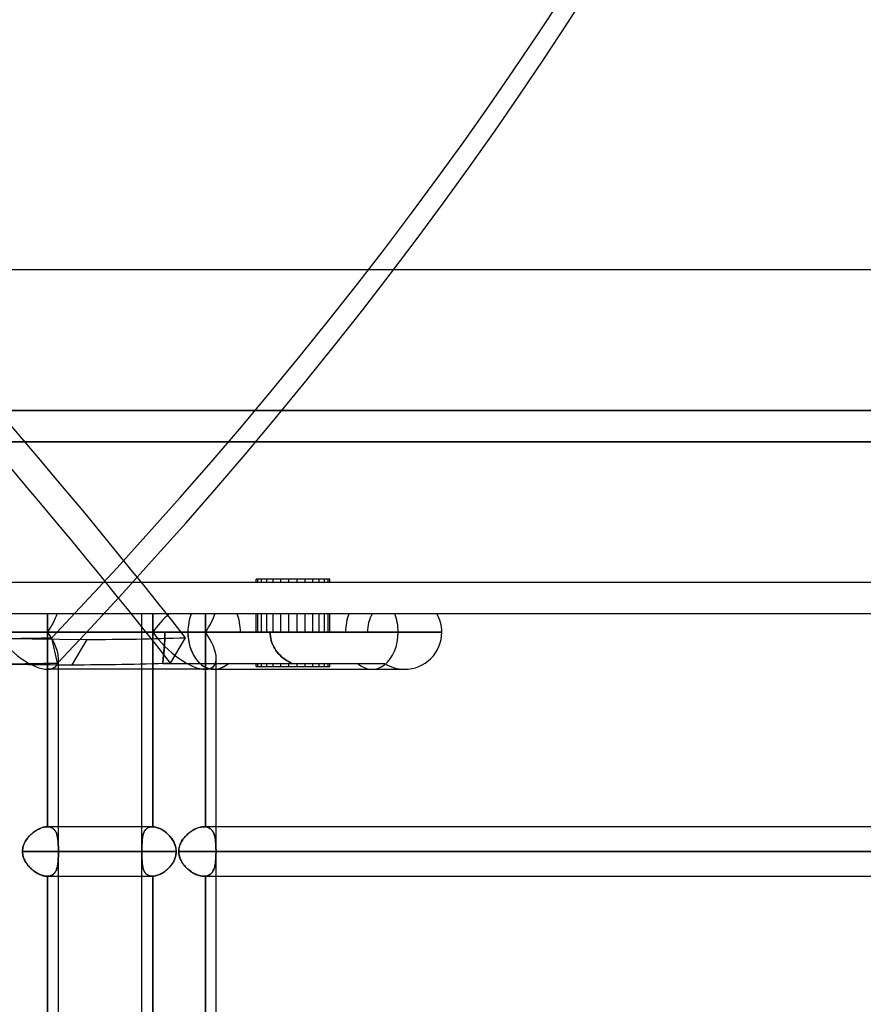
# Model space of a CAD drawing. Header units: millimetres. Extents: x -215 to 215, y -97 to 82.
# Tile 70 of 73: x 121 to 148, y -13 to 19. Entities that reach past the tile are written whole.
import ezdxf

# ---------------------------------------------------------------- set-up
doc = ezdxf.new("R2010")
doc.units = ezdxf.units.MM
doc.layers.add('MAIN-1', color=7, linetype='Continuous')
doc.layers.add('MAIN-2', color=7, linetype='Continuous')

msp = doc.modelspace()

# ---------------------------------------------------------------- linework, layer by layer
at = {"layer": 'MAIN-1'}
for p, q in [((195, 11), (-195, 11)), ((-195, 0), (195, 0)), ((119.922, -0.594), (126.086, -0.594)), ((126.086, -0.594), (134.203, -0.594)), ((128.267, -0.594), (128.715, -0.594)), ((128.267, -0.594), (131.826, -0.594)), ((126.927, -1.783), (121.603, -1.783)), ((121.951, -25.211), (121.951, -1.783)), ((124.617, -6.819), (124.617, -1.783)), ((124.965, -1.783), (124.965, -6.819)), ((126.927, -1.783), (133.015, -1.783)), ((126.995, -25.211), (126.995, -1.783)), ((124.954, -6.819), (121.951, -6.819)), ((124.956, -6.819), (124.954, -6.819)), ((124.957, -6.819), (124.956, -6.819)), ((124.959, -6.819), (124.957, -6.819)), ((124.961, -6.819), (124.959, -6.819)), ((124.963, -6.819), (124.961, -6.819)), ((124.965, -6.819), (124.963, -6.819)), ((124.995, -6.821), (124.965, -6.819)), ((125.025, -6.825), (124.995, -6.821)), ((125.056, -6.831), (125.025, -6.825)), ((125.088, -6.839), (125.056, -6.831)), ((125.12, -6.849), (125.088, -6.839)), ((125.153, -6.862), (125.12, -6.849)), ((125.185, -6.876), (125.153, -6.862)), ((125.218, -6.892), (125.185, -6.876)), ((125.251, -6.909), (125.218, -6.892)), ((125.284, -6.929), (125.251, -6.909)), ((125.316, -6.95), (125.284, -6.929)), ((174.35, -6.819), (126.995, -6.819)), ((125.348, -6.973), (125.316, -6.95)), ((125.379, -6.997), (125.348, -6.973)), ((125.41, -7.022), (125.379, -6.997)), ((125.439, -7.049), (125.41, -7.022)), ((125.468, -7.077), (125.439, -7.049)), ((125.496, -7.107), (125.468, -7.077)), ((125.523, -7.137), (125.496, -7.107)), ((125.548, -7.169), (125.523, -7.137)), ((125.573, -7.201), (125.548, -7.169)), ((125.595, -7.235), (125.573, -7.201)), ((125.616, -7.269), (125.595, -7.235)), ((125.635, -7.304), (125.616, -7.269)), ((125.652, -7.34), (125.635, -7.304)), ((125.668, -7.377), (125.652, -7.34)), ((125.681, -7.415), (125.668, -7.377)), ((125.692, -7.453), (125.681, -7.415)), ((125.701, -7.492), (125.692, -7.453)), ((125.708, -7.532), (125.701, -7.492)), ((125.712, -7.571), (125.708, -7.532)), ((121.951, -7.611), (125.713, -7.611)), ((125.651, -7.886), (125.667, -7.848)), ((125.667, -7.848), (125.68, -7.81)), ((125.68, -7.81), (125.692, -7.771)), ((125.692, -7.771), (125.701, -7.732)), ((125.701, -7.732), (125.707, -7.692)), ((125.707, -7.692), (125.711, -7.652)), ((125.711, -7.652), (125.713, -7.611)), ((125.713, -7.611), (125.712, -7.571)), ((126.995, -7.611), (175.143, -7.611)), ((125.406, -8.203), (125.436, -8.177)), ((125.436, -8.177), (125.465, -8.149)), ((125.465, -8.149), (125.493, -8.12)), ((125.493, -8.12), (125.519, -8.09)), ((125.519, -8.09), (125.545, -8.058)), ((125.545, -8.058), (125.569, -8.026)), ((125.569, -8.026), (125.592, -7.992)), ((125.592, -7.992), (125.613, -7.958)), ((125.613, -7.958), (125.633, -7.922)), ((125.633, -7.922), (125.651, -7.886)), ((121.951, -8.404), (124.954, -8.404)), ((124.617, -15.619), (124.617, -8.404)), ((124.954, -8.404), (124.956, -8.404)), ((124.956, -8.404), (124.958, -8.404)), ((124.958, -8.404), (124.959, -8.404)), ((124.959, -8.404), (124.961, -8.404)), ((124.961, -8.404), (124.963, -8.404)), ((124.963, -8.404), (124.965, -8.404)), ((124.965, -8.404), (124.994, -8.402)), ((124.965, -8.404), (124.965, -15.619)), ((124.994, -8.402), (125.025, -8.398)), ((125.025, -8.398), (125.056, -8.392)), ((125.056, -8.392), (125.087, -8.384)), ((125.087, -8.384), (125.119, -8.373)), ((125.119, -8.373), (125.151, -8.361)), ((125.151, -8.361), (125.184, -8.348)), ((125.184, -8.348), (125.216, -8.332)), ((125.216, -8.332), (125.249, -8.314)), ((125.249, -8.314), (125.281, -8.295)), ((125.281, -8.295), (125.313, -8.275)), ((125.313, -8.275), (125.345, -8.252)), ((125.345, -8.252), (125.376, -8.228)), ((125.376, -8.228), (125.406, -8.203)), ((126.995, -8.404), (174.35, -8.404))]:
    msp.add_line(p, q, dxfattribs=at)
for start, end in [(0, 30.0001), (269.9973, 0)]:
    msp.add_arc((133.015, -0.594), 1.189, start, end, dxfattribs=at)
for centre, major_axis, ratio, start_param, end_param in [((126.927, -0.594), (0, -1.189), 0.707107, -2.094395, -1.570796), ((120.762, -0.594), (-1.098, 1.098), 0.414214, 1.178097, 2.748894), ((126.927, -0.594), (0, -1.189), 0.707107, -1.570796, 0)]:
    msp.add_ellipse(centre, major_axis=major_axis, ratio=ratio, start_param=start_param, end_param=end_param, dxfattribs=at)
at = {"layer": 'MAIN-2'}
for p, q in [((0, 6.5), (159.5, 6.5)), ((159.5, 6.5), (0, 6.5)), ((0, 5.5), (158.5, 5.5)), ((158.5, 5.5), (0, 5.5)), ((-194, 1), (194, 1)), ((128.267, 1), (128.267, 1.1)), ((128.608, 1.1), (128.267, 1.1)), ((128.326, 1), (128.326, 1.1)), ((128.442, 1), (128.442, 1.1)), ((128.608, 1), (128.608, 1.1)), ((129.581, 1.1), (128.608, 1.1)), ((128.816, 1), (128.816, 1.1)), ((129.056, 1), (129.056, 1.1)), ((129.315, 1), (129.315, 1.1)), ((129.581, 1), (129.581, 1.1)), ((130.455, 1.1), (129.581, 1.1)), ((129.841, 1), (129.841, 1.1)), ((130.081, 1), (130.081, 1.1)), ((130.289, 1), (130.289, 1.1)), ((130.455, 1), (130.455, 1.1)), ((130.57, 1.1), (130.455, 1.1)), ((130.63, 1.1), (130.57, 1.1)), ((130.57, 1), (130.57, 1.1)), ((130.63, 1), (130.63, 1.1)), ((121.603, 0), (121.603, -0.594)), ((124.965, -0.594), (124.965, 0)), ((126.646, 0), (126.646, -0.594)), ((128.326, -0.594), (128.326, 0)), ((128.442, -0.594), (128.442, 0)), ((129.056, -0.594), (129.056, 0)), ((129.315, -0.594), (129.315, 0)), ((130.081, -0.594), (130.081, 0)), ((130.289, -0.594), (130.289, 0)), ((130.63, -0.594), (130.63, 0)), ((121.603, -0.594), (121.603, 0)), ((124.617, -1.783), (124.617, 0)), ((124.965, 0), (124.965, -0.594)), ((126.646, -0.594), (126.646, 0)), ((128.267, -0.594), (128.267, 0)), ((128.608, -0.594), (128.608, 0)), ((128.816, -0.594), (128.816, 0)), ((129.581, -0.594), (129.581, 0)), ((129.841, -0.594), (129.841, 0)), ((130.455, -0.594), (130.455, 0)), ((130.57, -0.594), (130.57, 0)), ((126.086, -0.594), (119.922, -0.594)), ((121.603, -6.819), (121.603, -0.594)), ((125.353, -0.594), (121.603, -0.594)), ((121.603, -0.594), (121.603, -6.819)), ((121.603, -0.594), (125.353, -0.594)), ((124.965, -6.819), (124.965, -0.594)), ((124.965, -0.594), (124.965, -1.783)), ((124.965, -0.594), (128.267, -0.594)), ((128.715, -0.594), (124.965, -0.594)), ((125.353, -0.594), (125.352, -0.661)), ((125.352, -0.665), (125.353, -0.594)), ((127.767, -0.594), (125.353, -0.594)), ((134.203, -0.594), (126.086, -0.594)), ((126.646, -0.594), (126.646, -6.821)), ((126.646, -6.821), (126.646, -0.594)), ((132.811, -0.594), (126.646, -0.594)), ((126.646, -0.594), (128.267, -0.594)), ((131.826, -0.594), (127.767, -0.594)), ((128.717, -0.661), (128.715, -0.594)), ((128.715, -0.594), (128.717, -0.661)), ((131.826, -0.594), (132.811, -0.594)), ((134.203, -0.594), (132.811, -0.594)), ((121.915, -1.582), (121.733, -0.773)), ((122.853, -0.826), (122.377, -1.635)), ((125.343, -0.931), (125.339, -0.996)), ((125.342, -0.949), (125.345, -0.879)), ((125.346, -0.864), (125.343, -0.931)), ((125.345, -0.879), (125.349, -0.808)), ((125.349, -0.797), (125.346, -0.864)), ((125.351, -0.729), (125.349, -0.797)), ((125.349, -0.808), (125.351, -0.737)), ((125.352, -0.661), (125.351, -0.729)), ((125.351, -0.737), (125.352, -0.665)), ((125.536, -1.582), (126.011, -0.773)), ((128.724, -0.729), (128.717, -0.661)), ((128.717, -0.661), (128.724, -0.729)), ((128.736, -0.797), (128.724, -0.729)), ((128.724, -0.729), (128.736, -0.797)), ((128.753, -0.864), (128.736, -0.797)), ((128.736, -0.797), (128.753, -0.864)), ((128.774, -0.931), (128.753, -0.864)), ((128.753, -0.864), (128.774, -0.931)), ((128.8, -0.996), (128.774, -0.931)), ((128.774, -0.931), (128.8, -0.996)), ((125.318, -1.234), (125.313, -1.286)), ((125.315, -1.263), (125.321, -1.207)), ((125.324, -1.178), (125.318, -1.234)), ((125.321, -1.207), (125.326, -1.146)), ((125.329, -1.12), (125.324, -1.178)), ((125.326, -1.146), (125.332, -1.083)), ((125.334, -1.059), (125.329, -1.12)), ((125.332, -1.083), (125.337, -1.017)), ((125.339, -0.996), (125.334, -1.059)), ((125.337, -1.017), (125.342, -0.949)), ((128.83, -1.059), (128.8, -0.996)), ((128.8, -0.996), (128.83, -1.059)), ((128.865, -1.12), (128.83, -1.059)), ((128.83, -1.059), (128.865, -1.12)), ((128.903, -1.178), (128.865, -1.12)), ((128.865, -1.12), (128.903, -1.178)), ((128.945, -1.234), (128.903, -1.178)), ((128.903, -1.178), (128.945, -1.234)), ((128.989, -1.286), (128.945, -1.234)), ((128.945, -1.234), (128.989, -1.286)), ((121.951, -1.783), (121.951, -1.435)), ((125.288, -1.594), (125.289, -1.563)), ((125.289, -1.565), (125.288, -1.594)), ((125.289, -1.563), (125.29, -1.529)), ((125.29, -1.533), (125.289, -1.565)), ((125.29, -1.529), (125.293, -1.493)), ((125.293, -1.499), (125.29, -1.533)), ((125.293, -1.493), (125.297, -1.453)), ((125.296, -1.462), (125.293, -1.499)), ((125.299, -1.422), (125.296, -1.462)), ((125.297, -1.453), (125.301, -1.41)), ((125.304, -1.38), (125.299, -1.422)), ((125.301, -1.41), (125.305, -1.365)), ((125.308, -1.335), (125.304, -1.38)), ((125.305, -1.365), (125.31, -1.316)), ((125.313, -1.286), (125.308, -1.335)), ((125.31, -1.316), (125.315, -1.263)), ((126.995, -1.783), (126.995, -1.435)), ((129.036, -1.335), (128.989, -1.286)), ((128.989, -1.286), (129.036, -1.335)), ((129.085, -1.38), (129.036, -1.335)), ((129.036, -1.335), (129.085, -1.38)), ((129.136, -1.422), (129.085, -1.38)), ((129.085, -1.38), (129.136, -1.422)), ((129.189, -1.462), (129.136, -1.422)), ((129.136, -1.422), (129.189, -1.462)), ((129.245, -1.499), (129.189, -1.462)), ((129.189, -1.462), (129.245, -1.499)), ((129.302, -1.533), (129.245, -1.499)), ((129.245, -1.499), (129.302, -1.533)), ((129.361, -1.565), (129.302, -1.533)), ((129.302, -1.533), (129.361, -1.565)), ((129.422, -1.594), (129.361, -1.565)), ((129.361, -1.565), (129.422, -1.594)), ((125.288, -1.594), (127.381, -1.594)), ((127.381, -1.594), (132.372, -1.594)), ((128.267, -1.694), (128.267, -1.594)), ((128.267, -1.694), (128.608, -1.694)), ((128.326, -1.694), (128.326, -1.594)), ((128.442, -1.694), (128.442, -1.594)), ((128.608, -1.694), (128.608, -1.594)), ((128.608, -1.694), (129.581, -1.694)), ((128.816, -1.694), (128.816, -1.594)), ((129.056, -1.694), (129.056, -1.594)), ((129.315, -1.694), (129.315, -1.594)), ((129.581, -1.694), (129.581, -1.594)), ((129.581, -1.694), (130.455, -1.694)), ((129.841, -1.694), (129.841, -1.594)), ((130.081, -1.694), (130.081, -1.594)), ((130.289, -1.694), (130.289, -1.594)), ((130.455, -1.694), (130.455, -1.594)), ((130.455, -1.694), (130.57, -1.694)), ((130.57, -1.694), (130.57, -1.594)), ((130.57, -1.694), (130.63, -1.694)), ((130.63, -1.694), (130.63, -1.594)), ((132.946, -1.783), (133.015, -1.783)), ((121.277, -6.914), (121.242, -6.935)), ((121.247, -6.932), (121.282, -6.911)), ((121.313, -6.895), (121.277, -6.914)), ((121.282, -6.911), (121.318, -6.892)), ((121.349, -6.877), (121.313, -6.895)), ((121.318, -6.892), (121.353, -6.876)), ((121.385, -6.862), (121.349, -6.877)), ((121.353, -6.876), (121.389, -6.861)), ((121.421, -6.849), (121.385, -6.862)), ((121.389, -6.861), (121.424, -6.848)), ((121.457, -6.838), (121.421, -6.849)), ((121.424, -6.848), (121.459, -6.838)), ((121.492, -6.83), (121.457, -6.838)), ((121.459, -6.838), (121.493, -6.829)), ((121.526, -6.824), (121.492, -6.83)), ((121.493, -6.829), (121.527, -6.824)), ((121.559, -6.82), (121.526, -6.824)), ((121.527, -6.824), (121.56, -6.82)), ((121.591, -6.819), (121.559, -6.82)), ((121.56, -6.82), (121.591, -6.819)), ((121.591, -6.819), (121.593, -6.819)), ((121.593, -6.819), (121.591, -6.819)), ((121.951, -6.819), (121.591, -6.819)), ((121.593, -6.819), (121.595, -6.819)), ((121.595, -6.819), (121.593, -6.819)), ((121.595, -6.819), (121.597, -6.819)), ((121.597, -6.819), (121.595, -6.819)), ((121.597, -6.819), (121.599, -6.819)), ((121.599, -6.819), (121.597, -6.819)), ((121.599, -6.819), (121.601, -6.819)), ((121.601, -6.819), (121.599, -6.819)), ((121.601, -6.819), (121.603, -6.819)), ((121.603, -6.819), (121.601, -6.819)), ((121.631, -6.821), (121.603, -6.819)), ((121.603, -6.819), (121.631, -6.821)), ((121.659, -6.825), (121.631, -6.821)), ((121.631, -6.821), (121.658, -6.825)), ((121.658, -6.825), (121.685, -6.831)), ((121.685, -6.831), (121.659, -6.825)), ((121.71, -6.839), (121.685, -6.831)), ((121.685, -6.831), (121.709, -6.839)), ((121.709, -6.839), (121.733, -6.849)), ((121.733, -6.849), (121.71, -6.839)), ((121.756, -6.862), (121.733, -6.849)), ((121.733, -6.849), (121.755, -6.861)), ((121.755, -6.861), (121.775, -6.875)), ((121.776, -6.876), (121.756, -6.862)), ((121.775, -6.875), (121.795, -6.891)), ((121.796, -6.892), (121.776, -6.876)), ((121.795, -6.891), (121.812, -6.908)), ((121.814, -6.909), (121.796, -6.892)), ((121.812, -6.908), (121.829, -6.927)), ((121.83, -6.929), (121.814, -6.909)), ((121.829, -6.927), (121.844, -6.948)), ((121.845, -6.95), (121.83, -6.929)), ((124.617, -8.404), (124.617, -6.819)), ((124.734, -6.914), (124.718, -6.935)), ((124.72, -6.932), (124.737, -6.911)), ((124.752, -6.895), (124.734, -6.914)), ((124.737, -6.911), (124.755, -6.892)), ((124.772, -6.877), (124.752, -6.895)), ((124.755, -6.892), (124.774, -6.876)), ((124.793, -6.862), (124.772, -6.877)), ((124.774, -6.876), (124.795, -6.861)), ((124.816, -6.849), (124.793, -6.862)), ((124.795, -6.861), (124.818, -6.848)), ((124.841, -6.838), (124.816, -6.849)), ((124.818, -6.848), (124.842, -6.838)), ((124.867, -6.83), (124.841, -6.838)), ((124.842, -6.838), (124.868, -6.829)), ((124.895, -6.824), (124.867, -6.83)), ((124.868, -6.829), (124.895, -6.824)), ((124.895, -6.824), (124.924, -6.82)), ((124.923, -6.82), (124.895, -6.824)), ((124.954, -6.819), (124.923, -6.82)), ((124.924, -6.82), (124.954, -6.819)), ((124.954, -6.819), (124.956, -6.819)), ((124.956, -6.819), (124.958, -6.819)), ((124.958, -6.819), (124.959, -6.819)), ((124.959, -6.819), (124.961, -6.819)), ((124.961, -6.819), (124.963, -6.819)), ((124.963, -6.819), (124.965, -6.819)), ((124.965, -6.819), (124.994, -6.821)), ((124.994, -6.821), (125.025, -6.825)), ((125.025, -6.825), (125.056, -6.831)), ((125.056, -6.831), (125.087, -6.839)), ((125.087, -6.839), (125.119, -6.849)), ((125.119, -6.849), (125.151, -6.861)), ((125.151, -6.861), (125.184, -6.875)), ((125.184, -6.875), (125.216, -6.891)), ((125.216, -6.891), (125.249, -6.908)), ((125.249, -6.908), (125.281, -6.927)), ((125.281, -6.927), (125.313, -6.948)), ((126.265, -6.92), (126.228, -6.943)), ((126.245, -6.932), (126.278, -6.913)), ((126.303, -6.9), (126.265, -6.92)), ((126.278, -6.913), (126.311, -6.896)), ((126.341, -6.881), (126.303, -6.9)), ((126.311, -6.896), (126.344, -6.88)), ((126.379, -6.865), (126.341, -6.881)), ((126.344, -6.88), (126.377, -6.866)), ((126.377, -6.866), (126.41, -6.854)), ((126.417, -6.851), (126.379, -6.865)), ((126.41, -6.854), (126.442, -6.843)), ((126.455, -6.84), (126.417, -6.851)), ((126.442, -6.843), (126.475, -6.835)), ((126.492, -6.831), (126.455, -6.84)), ((126.475, -6.835), (126.507, -6.828)), ((126.528, -6.824), (126.492, -6.831)), ((126.507, -6.828), (126.538, -6.823)), ((126.564, -6.82), (126.528, -6.824)), ((126.538, -6.823), (126.569, -6.82)), ((126.599, -6.819), (126.564, -6.82)), ((126.569, -6.82), (126.599, -6.819)), ((126.607, -6.819), (126.599, -6.819)), ((126.599, -6.819), (126.607, -6.819)), ((126.995, -6.819), (126.599, -6.819)), ((126.615, -6.819), (126.607, -6.819)), ((126.607, -6.819), (126.615, -6.819)), ((126.623, -6.819), (126.615, -6.819)), ((126.615, -6.819), (126.623, -6.819)), ((126.631, -6.82), (126.623, -6.819)), ((126.623, -6.819), (126.631, -6.82)), ((126.639, -6.821), (126.631, -6.82)), ((126.631, -6.82), (126.639, -6.821)), ((126.646, -6.821), (126.639, -6.821)), ((126.639, -6.821), (126.646, -6.821)), ((126.646, -6.821), (126.677, -6.826)), ((126.678, -6.826), (126.646, -6.821)), ((126.677, -6.826), (126.707, -6.834)), ((126.708, -6.834), (126.678, -6.826)), ((126.707, -6.834), (126.735, -6.844)), ((126.736, -6.844), (126.708, -6.834)), ((126.735, -6.844), (126.762, -6.856)), ((126.762, -6.857), (126.736, -6.844)), ((126.762, -6.856), (126.786, -6.871)), ((126.787, -6.871), (126.762, -6.857)), ((126.786, -6.871), (126.809, -6.888)), ((126.81, -6.888), (126.787, -6.871)), ((126.809, -6.888), (126.831, -6.907)), ((126.832, -6.908), (126.81, -6.888)), ((126.831, -6.907), (126.851, -6.928)), ((126.852, -6.929), (126.832, -6.908)), ((126.851, -6.928), (126.869, -6.951)), ((126.87, -6.953), (126.852, -6.929)), ((120.911, -7.257), (120.935, -7.221)), ((120.934, -7.222), (120.911, -7.257)), ((120.959, -7.189), (120.934, -7.222)), ((120.935, -7.221), (120.961, -7.186)), ((120.985, -7.156), (120.959, -7.189)), ((120.961, -7.186), (120.988, -7.153)), ((121.013, -7.124), (120.985, -7.156)), ((120.988, -7.153), (121.017, -7.121)), ((121.043, -7.093), (121.013, -7.124)), ((121.017, -7.121), (121.047, -7.089)), ((121.073, -7.064), (121.043, -7.093)), ((121.047, -7.089), (121.078, -7.059)), ((121.105, -7.035), (121.073, -7.064)), ((121.078, -7.059), (121.11, -7.031)), ((121.138, -7.008), (121.105, -7.035)), ((121.11, -7.031), (121.143, -7.004)), ((121.172, -6.982), (121.138, -7.008)), ((121.143, -7.004), (121.177, -6.978)), ((121.207, -6.958), (121.172, -6.982)), ((121.177, -6.978), (121.212, -6.954)), ((121.242, -6.935), (121.207, -6.958)), ((121.212, -6.954), (121.247, -6.932)), ((121.844, -6.948), (121.858, -6.97)), ((121.859, -6.973), (121.845, -6.95)), ((121.858, -6.97), (121.871, -6.994)), ((121.872, -6.997), (121.859, -6.973)), ((121.871, -6.994), (121.882, -7.019)), ((121.883, -7.022), (121.872, -6.997)), ((121.882, -7.019), (121.892, -7.046)), ((121.893, -7.049), (121.883, -7.022)), ((121.892, -7.046), (121.901, -7.074)), ((121.902, -7.077), (121.893, -7.049)), ((121.901, -7.074), (121.909, -7.103)), ((121.91, -7.107), (121.902, -7.077)), ((121.909, -7.103), (121.916, -7.133)), ((121.917, -7.137), (121.91, -7.107)), ((121.916, -7.133), (121.922, -7.164)), ((121.923, -7.169), (121.917, -7.137)), ((121.922, -7.164), (121.927, -7.197)), ((121.928, -7.201), (121.923, -7.169)), ((121.927, -7.197), (121.932, -7.23)), ((121.932, -7.235), (121.928, -7.201)), ((121.932, -7.23), (121.935, -7.265)), ((121.936, -7.269), (121.932, -7.235)), ((124.626, -7.257), (124.63, -7.221)), ((124.63, -7.222), (124.626, -7.257)), ((124.63, -7.221), (124.634, -7.186)), ((124.633, -7.189), (124.63, -7.222)), ((124.638, -7.156), (124.633, -7.189)), ((124.634, -7.186), (124.639, -7.153)), ((124.644, -7.124), (124.638, -7.156)), ((124.639, -7.153), (124.645, -7.121)), ((124.651, -7.093), (124.644, -7.124)), ((124.645, -7.121), (124.652, -7.089)), ((124.658, -7.064), (124.651, -7.093)), ((124.652, -7.089), (124.66, -7.059)), ((124.668, -7.035), (124.658, -7.064)), ((124.66, -7.059), (124.669, -7.031)), ((124.678, -7.008), (124.668, -7.035)), ((124.669, -7.031), (124.68, -7.004)), ((124.69, -6.982), (124.678, -7.008)), ((124.68, -7.004), (124.692, -6.978)), ((124.703, -6.958), (124.69, -6.982)), ((124.692, -6.978), (124.705, -6.954)), ((124.718, -6.935), (124.703, -6.958)), ((124.705, -6.954), (124.72, -6.932)), ((125.313, -6.948), (125.345, -6.97)), ((125.345, -6.97), (125.376, -6.994)), ((125.376, -6.994), (125.406, -7.019)), ((125.406, -7.019), (125.436, -7.046)), ((125.436, -7.046), (125.465, -7.074)), ((125.465, -7.074), (125.493, -7.103)), ((125.493, -7.103), (125.519, -7.133)), ((125.519, -7.133), (125.545, -7.164)), ((125.545, -7.164), (125.569, -7.197)), ((125.569, -7.197), (125.592, -7.23)), ((125.592, -7.23), (125.613, -7.265)), ((125.909, -7.253), (125.93, -7.221)), ((125.938, -7.211), (125.913, -7.247)), ((125.93, -7.221), (125.954, -7.19)), ((125.964, -7.176), (125.938, -7.211)), ((125.954, -7.19), (125.978, -7.159)), ((125.992, -7.143), (125.964, -7.176)), ((125.978, -7.159), (126.004, -7.129)), ((126.022, -7.11), (125.992, -7.143)), ((126.004, -7.129), (126.032, -7.101)), ((126.053, -7.079), (126.022, -7.11)), ((126.032, -7.101), (126.06, -7.073)), ((126.086, -7.049), (126.053, -7.079)), ((126.06, -7.073), (126.089, -7.046)), ((126.12, -7.02), (126.086, -7.049)), ((126.089, -7.046), (126.119, -7.021)), ((126.119, -7.021), (126.15, -6.997)), ((126.155, -6.993), (126.12, -7.02)), ((126.15, -6.997), (126.181, -6.974)), ((126.191, -6.967), (126.155, -6.993)), ((126.181, -6.974), (126.213, -6.952)), ((126.228, -6.943), (126.191, -6.967)), ((126.213, -6.952), (126.245, -6.932)), ((126.869, -6.951), (126.885, -6.976)), ((126.886, -6.978), (126.87, -6.953)), ((126.885, -6.976), (126.9, -7.002)), ((126.901, -7.005), (126.886, -6.978)), ((126.9, -7.002), (126.913, -7.031)), ((126.915, -7.034), (126.901, -7.005)), ((126.913, -7.031), (126.925, -7.061)), ((126.926, -7.064), (126.915, -7.034)), ((126.925, -7.061), (126.936, -7.092)), ((126.937, -7.096), (126.926, -7.064)), ((126.936, -7.092), (126.945, -7.125)), ((126.946, -7.129), (126.937, -7.096)), ((126.945, -7.125), (126.953, -7.16)), ((126.954, -7.164), (126.946, -7.129)), ((126.953, -7.16), (126.96, -7.195)), ((126.961, -7.2), (126.954, -7.164)), ((126.96, -7.195), (126.966, -7.232)), ((126.966, -7.237), (126.961, -7.2)), ((126.966, -7.232), (126.971, -7.271)), ((126.971, -7.275), (126.966, -7.237)), ((120.802, -7.569), (120.806, -7.528)), ((120.806, -7.529), (120.802, -7.57)), ((120.806, -7.528), (120.814, -7.487)), ((120.813, -7.488), (120.806, -7.529)), ((120.824, -7.448), (120.813, -7.488)), ((120.814, -7.487), (120.824, -7.446)), ((120.824, -7.446), (120.837, -7.407)), ((120.836, -7.408), (120.824, -7.448)), ((120.852, -7.369), (120.836, -7.408)), ((120.837, -7.407), (120.852, -7.368)), ((120.852, -7.368), (120.87, -7.33)), ((120.869, -7.331), (120.852, -7.369)), ((120.889, -7.293), (120.869, -7.331)), ((120.87, -7.33), (120.89, -7.293)), ((120.911, -7.257), (120.889, -7.293)), ((120.89, -7.293), (120.911, -7.257)), ((121.935, -7.265), (121.938, -7.3)), ((121.939, -7.304), (121.936, -7.269)), ((121.938, -7.3), (121.941, -7.337)), ((121.941, -7.34), (121.939, -7.304)), ((121.941, -7.337), (121.943, -7.374)), ((121.943, -7.377), (121.941, -7.34)), ((121.943, -7.374), (121.944, -7.413)), ((121.945, -7.415), (121.943, -7.377)), ((121.944, -7.413), (121.946, -7.451)), ((121.946, -7.453), (121.945, -7.415)), ((121.946, -7.451), (121.946, -7.491)), ((121.946, -7.492), (121.946, -7.453)), ((121.947, -7.532), (121.946, -7.492)), ((121.946, -7.491), (121.947, -7.53)), ((121.947, -7.53), (121.947, -7.571)), ((121.947, -7.571), (121.947, -7.532)), ((124.618, -7.487), (124.619, -7.446)), ((124.619, -7.448), (124.618, -7.488)), ((124.618, -7.528), (124.618, -7.487)), ((124.618, -7.488), (124.618, -7.529)), ((124.618, -7.569), (124.618, -7.528)), ((124.618, -7.529), (124.618, -7.57)), ((124.619, -7.407), (124.62, -7.368)), ((124.62, -7.369), (124.619, -7.408)), ((124.619, -7.446), (124.619, -7.407)), ((124.619, -7.408), (124.619, -7.448)), ((124.62, -7.368), (124.622, -7.33)), ((124.622, -7.331), (124.62, -7.369)), ((124.622, -7.33), (124.624, -7.293)), ((124.624, -7.293), (124.622, -7.331)), ((124.624, -7.293), (124.626, -7.257)), ((124.626, -7.257), (124.624, -7.293)), ((125.613, -7.265), (125.633, -7.3)), ((125.633, -7.3), (125.651, -7.337)), ((125.651, -7.337), (125.667, -7.374)), ((125.667, -7.374), (125.68, -7.413)), ((125.68, -7.413), (125.692, -7.451)), ((125.692, -7.451), (125.701, -7.491)), ((125.701, -7.491), (125.707, -7.53)), ((125.707, -7.53), (125.711, -7.571)), ((125.801, -7.526), (125.796, -7.568)), ((125.796, -7.573), (125.8, -7.535)), ((125.8, -7.535), (125.806, -7.498)), ((125.809, -7.484), (125.801, -7.526)), ((125.806, -7.498), (125.815, -7.461)), ((125.82, -7.442), (125.809, -7.484)), ((125.815, -7.461), (125.825, -7.425)), ((125.834, -7.401), (125.82, -7.442)), ((125.825, -7.425), (125.838, -7.389)), ((125.85, -7.361), (125.834, -7.401)), ((125.838, -7.389), (125.853, -7.354)), ((125.869, -7.322), (125.85, -7.361)), ((125.853, -7.354), (125.87, -7.32)), ((125.89, -7.283), (125.869, -7.322)), ((125.87, -7.32), (125.888, -7.286)), ((125.888, -7.286), (125.909, -7.253)), ((125.913, -7.247), (125.89, -7.283)), ((126.971, -7.271), (126.975, -7.31)), ((126.975, -7.314), (126.971, -7.275)), ((126.975, -7.31), (126.978, -7.351)), ((126.978, -7.354), (126.975, -7.314)), ((126.978, -7.351), (126.981, -7.393)), ((126.981, -7.395), (126.978, -7.354)), ((126.981, -7.393), (126.983, -7.435)), ((126.983, -7.437), (126.981, -7.395)), ((126.983, -7.435), (126.984, -7.478)), ((126.984, -7.48), (126.983, -7.437)), ((126.984, -7.478), (126.985, -7.522)), ((126.985, -7.523), (126.984, -7.48)), ((126.985, -7.522), (126.986, -7.566)), ((126.986, -7.567), (126.985, -7.523)), ((120.8, -7.611), (120.802, -7.569)), ((120.802, -7.57), (120.8, -7.611)), ((120.802, -7.653), (120.8, -7.611)), ((124.618, -7.611), (120.8, -7.611)), ((120.8, -7.611), (124.618, -7.611)), ((120.8, -7.611), (120.802, -7.653)), ((120.806, -7.694), (120.802, -7.653)), ((120.802, -7.653), (120.806, -7.695)), ((120.813, -7.735), (120.806, -7.694)), ((120.806, -7.695), (120.814, -7.736)), ((120.824, -7.775), (120.813, -7.735)), ((120.814, -7.736), (120.824, -7.776)), ((120.836, -7.815), (120.824, -7.775)), ((120.824, -7.776), (120.837, -7.816)), ((120.852, -7.854), (120.836, -7.815)), ((120.837, -7.816), (120.852, -7.854)), ((120.869, -7.892), (120.852, -7.854)), ((120.852, -7.854), (120.87, -7.892)), ((121.943, -7.845), (121.941, -7.882)), ((121.941, -7.886), (121.943, -7.848)), ((121.945, -7.808), (121.943, -7.845)), ((121.943, -7.848), (121.944, -7.81)), ((121.944, -7.81), (121.946, -7.771)), ((121.946, -7.769), (121.945, -7.808)), ((121.947, -7.691), (121.946, -7.73)), ((121.946, -7.73), (121.946, -7.769)), ((121.946, -7.771), (121.946, -7.732)), ((121.947, -7.611), (121.947, -7.571)), ((121.947, -7.571), (121.947, -7.611)), ((121.947, -7.611), (121.947, -7.651)), ((121.947, -7.652), (121.947, -7.611)), ((125.713, -7.611), (121.947, -7.611)), ((121.947, -7.651), (121.947, -7.691)), ((121.947, -7.692), (121.947, -7.652)), ((121.946, -7.732), (121.947, -7.692)), ((124.618, -7.611), (124.618, -7.569)), ((124.618, -7.57), (124.618, -7.611)), ((124.618, -7.611), (124.618, -7.653)), ((124.618, -7.653), (124.618, -7.611)), ((124.618, -7.653), (124.618, -7.695)), ((124.618, -7.694), (124.618, -7.653)), ((124.618, -7.735), (124.618, -7.694)), ((124.618, -7.695), (124.618, -7.736)), ((124.619, -7.775), (124.618, -7.735)), ((124.618, -7.736), (124.619, -7.776)), ((124.619, -7.815), (124.619, -7.775)), ((124.619, -7.776), (124.619, -7.816)), ((124.62, -7.854), (124.619, -7.815)), ((124.619, -7.816), (124.62, -7.854)), ((124.62, -7.854), (124.622, -7.892)), ((124.622, -7.892), (124.62, -7.854)), ((125.668, -7.845), (125.652, -7.882)), ((125.681, -7.808), (125.668, -7.845)), ((125.692, -7.769), (125.681, -7.808)), ((125.701, -7.73), (125.692, -7.769)), ((125.708, -7.691), (125.701, -7.73)), ((125.712, -7.651), (125.708, -7.691)), ((125.711, -7.571), (125.713, -7.611)), ((125.713, -7.611), (125.712, -7.651)), ((125.796, -7.568), (125.795, -7.611)), ((125.795, -7.611), (125.796, -7.573)), ((125.796, -7.654), (125.795, -7.611)), ((173.558, -7.611), (125.795, -7.611)), ((125.795, -7.611), (173.558, -7.611)), ((125.795, -7.611), (125.796, -7.649)), ((125.796, -7.649), (125.8, -7.687)), ((125.801, -7.697), (125.796, -7.654)), ((125.8, -7.687), (125.806, -7.725)), ((125.809, -7.739), (125.801, -7.697)), ((125.806, -7.725), (125.815, -7.761)), ((125.82, -7.78), (125.809, -7.739)), ((125.815, -7.761), (125.825, -7.798)), ((125.834, -7.821), (125.82, -7.78)), ((125.825, -7.798), (125.838, -7.833)), ((125.85, -7.862), (125.834, -7.821)), ((125.838, -7.833), (125.853, -7.868)), ((125.869, -7.901), (125.85, -7.862)), ((125.853, -7.868), (125.87, -7.903)), ((126.978, -7.869), (126.975, -7.909)), ((126.975, -7.912), (126.978, -7.872)), ((126.981, -7.827), (126.978, -7.869)), ((126.978, -7.872), (126.981, -7.83)), ((126.983, -7.785), (126.981, -7.827)), ((126.981, -7.83), (126.983, -7.787)), ((126.984, -7.743), (126.983, -7.785)), ((126.983, -7.787), (126.984, -7.744)), ((126.985, -7.699), (126.984, -7.743)), ((126.984, -7.744), (126.985, -7.7)), ((126.986, -7.655), (126.985, -7.699)), ((126.985, -7.7), (126.986, -7.656)), ((126.986, -7.566), (126.986, -7.611)), ((126.986, -7.611), (126.986, -7.567)), ((126.986, -7.611), (126.986, -7.655)), ((126.986, -7.656), (126.986, -7.611)), ((175.143, -7.611), (126.986, -7.611)), ((120.889, -7.929), (120.869, -7.892)), ((120.87, -7.892), (120.89, -7.93)), ((120.911, -7.965), (120.889, -7.929)), ((120.89, -7.93), (120.911, -7.966)), ((120.934, -8), (120.911, -7.965)), ((120.911, -7.966), (120.935, -8.002)), ((120.959, -8.034), (120.934, -8)), ((120.935, -8.002), (120.961, -8.036)), ((120.985, -8.067), (120.959, -8.034)), ((120.961, -8.036), (120.988, -8.07)), ((121.013, -8.098), (120.985, -8.067)), ((120.988, -8.07), (121.017, -8.102)), ((121.043, -8.129), (121.013, -8.098)), ((121.017, -8.102), (121.047, -8.133)), ((121.073, -8.159), (121.043, -8.129)), ((121.047, -8.133), (121.078, -8.163)), ((121.105, -8.187), (121.073, -8.159)), ((121.078, -8.163), (121.11, -8.192)), ((121.138, -8.215), (121.105, -8.187)), ((121.882, -8.203), (121.892, -8.177)), ((121.893, -8.173), (121.883, -8.2)), ((121.892, -8.177), (121.901, -8.149)), ((121.902, -8.145), (121.893, -8.173)), ((121.901, -8.149), (121.909, -8.12)), ((121.91, -8.116), (121.902, -8.145)), ((121.909, -8.12), (121.916, -8.09)), ((121.917, -8.085), (121.91, -8.116)), ((121.916, -8.09), (121.922, -8.058)), ((121.923, -8.054), (121.917, -8.085)), ((121.922, -8.058), (121.927, -8.026)), ((121.928, -8.021), (121.923, -8.054)), ((121.927, -8.026), (121.932, -7.992)), ((121.932, -7.988), (121.928, -8.021)), ((121.936, -7.953), (121.932, -7.988)), ((121.932, -7.992), (121.935, -7.958)), ((121.935, -7.958), (121.938, -7.922)), ((121.939, -7.918), (121.936, -7.953)), ((121.938, -7.922), (121.941, -7.886)), ((121.941, -7.882), (121.939, -7.918)), ((124.622, -7.892), (124.624, -7.93)), ((124.624, -7.929), (124.622, -7.892)), ((124.626, -7.965), (124.624, -7.929)), ((124.624, -7.93), (124.626, -7.966)), ((124.63, -8), (124.626, -7.965)), ((124.626, -7.966), (124.63, -8.002)), ((124.633, -8.034), (124.63, -8)), ((124.63, -8.002), (124.634, -8.036)), ((124.638, -8.067), (124.633, -8.034)), ((124.634, -8.036), (124.639, -8.07)), ((124.644, -8.098), (124.638, -8.067)), ((124.639, -8.07), (124.645, -8.102)), ((124.651, -8.129), (124.644, -8.098)), ((124.645, -8.102), (124.652, -8.133)), ((124.658, -8.159), (124.651, -8.129)), ((124.652, -8.133), (124.66, -8.163)), ((124.668, -8.187), (124.658, -8.159)), ((124.66, -8.163), (124.669, -8.192)), ((124.678, -8.215), (124.668, -8.187)), ((125.439, -8.173), (125.41, -8.2)), ((125.468, -8.145), (125.439, -8.173)), ((125.496, -8.116), (125.468, -8.145)), ((125.523, -8.085), (125.496, -8.116)), ((125.548, -8.054), (125.523, -8.085)), ((125.573, -8.021), (125.548, -8.054)), ((125.595, -7.988), (125.573, -8.021)), ((125.616, -7.953), (125.595, -7.988)), ((125.635, -7.918), (125.616, -7.953)), ((125.652, -7.882), (125.635, -7.918)), ((125.89, -7.939), (125.869, -7.901)), ((125.87, -7.903), (125.888, -7.936)), ((125.888, -7.936), (125.909, -7.969)), ((125.913, -7.976), (125.89, -7.939)), ((125.909, -7.969), (125.93, -8.001)), ((125.938, -8.012), (125.913, -7.976)), ((125.93, -8.001), (125.954, -8.033)), ((125.964, -8.046), (125.938, -8.012)), ((125.954, -8.033), (125.978, -8.064)), ((125.992, -8.08), (125.964, -8.046)), ((125.978, -8.064), (126.004, -8.093)), ((126.022, -8.112), (125.992, -8.08)), ((126.004, -8.093), (126.032, -8.122)), ((126.053, -8.143), (126.022, -8.112)), ((126.032, -8.122), (126.06, -8.15)), ((126.086, -8.174), (126.053, -8.143)), ((126.06, -8.15), (126.089, -8.176)), ((126.12, -8.202), (126.086, -8.174)), ((126.089, -8.176), (126.119, -8.202)), ((126.915, -8.189), (126.901, -8.218)), ((126.913, -8.192), (126.925, -8.162)), ((126.926, -8.158), (126.915, -8.189)), ((126.925, -8.162), (126.936, -8.13)), ((126.937, -8.126), (126.926, -8.158)), ((126.936, -8.13), (126.945, -8.097)), ((126.946, -8.093), (126.937, -8.126)), ((126.945, -8.097), (126.953, -8.063)), ((126.954, -8.058), (126.946, -8.093)), ((126.953, -8.063), (126.96, -8.027)), ((126.961, -8.023), (126.954, -8.058)), ((126.96, -8.027), (126.966, -7.99)), ((126.966, -7.986), (126.961, -8.023)), ((126.971, -7.948), (126.966, -7.986)), ((126.966, -7.99), (126.971, -7.952)), ((126.975, -7.909), (126.971, -7.948)), ((126.971, -7.952), (126.975, -7.912)), ((121.11, -8.192), (121.143, -8.219)), ((121.172, -8.241), (121.138, -8.215)), ((121.143, -8.219), (121.177, -8.244)), ((121.207, -8.265), (121.172, -8.241)), ((121.177, -8.244), (121.212, -8.268)), ((121.242, -8.288), (121.207, -8.265)), ((121.212, -8.268), (121.247, -8.291)), ((121.277, -8.309), (121.242, -8.288)), ((121.247, -8.291), (121.282, -8.311)), ((121.313, -8.328), (121.277, -8.309)), ((121.282, -8.311), (121.318, -8.33)), ((121.349, -8.345), (121.313, -8.328)), ((121.318, -8.33), (121.353, -8.347)), ((121.385, -8.36), (121.349, -8.345)), ((121.353, -8.347), (121.389, -8.362)), ((121.421, -8.373), (121.385, -8.36)), ((121.389, -8.362), (121.424, -8.374)), ((121.457, -8.384), (121.421, -8.373)), ((121.424, -8.374), (121.459, -8.385)), ((121.492, -8.393), (121.457, -8.384)), ((121.459, -8.385), (121.493, -8.393)), ((121.526, -8.399), (121.492, -8.393)), ((121.493, -8.393), (121.527, -8.399)), ((121.559, -8.403), (121.526, -8.399)), ((121.527, -8.399), (121.56, -8.403)), ((121.591, -8.404), (121.559, -8.403)), ((121.56, -8.403), (121.591, -8.404)), ((121.593, -8.404), (121.591, -8.404)), ((121.591, -8.404), (121.593, -8.404)), ((121.591, -8.404), (121.951, -8.404)), ((121.595, -8.404), (121.593, -8.404)), ((121.593, -8.404), (121.595, -8.404)), ((121.597, -8.404), (121.595, -8.404)), ((121.595, -8.404), (121.597, -8.404)), ((121.599, -8.404), (121.597, -8.404)), ((121.597, -8.404), (121.599, -8.404)), ((121.601, -8.404), (121.599, -8.404)), ((121.599, -8.404), (121.601, -8.404)), ((121.603, -8.404), (121.601, -8.404)), ((121.601, -8.404), (121.603, -8.404)), ((121.631, -8.402), (121.603, -8.404)), ((121.603, -8.404), (121.631, -8.402)), ((121.603, -15.619), (121.603, -8.404)), ((121.603, -8.404), (121.603, -15.619)), ((121.659, -8.398), (121.631, -8.402)), ((121.631, -8.402), (121.658, -8.398)), ((121.658, -8.398), (121.685, -8.392)), ((121.685, -8.391), (121.659, -8.398)), ((121.71, -8.383), (121.685, -8.391)), ((121.685, -8.392), (121.709, -8.384)), ((121.709, -8.384), (121.733, -8.373)), ((121.733, -8.373), (121.71, -8.383)), ((121.756, -8.361), (121.733, -8.373)), ((121.733, -8.373), (121.755, -8.361)), ((121.755, -8.361), (121.775, -8.348)), ((121.776, -8.347), (121.756, -8.361)), ((121.775, -8.348), (121.795, -8.332)), ((121.796, -8.331), (121.776, -8.347)), ((121.795, -8.332), (121.812, -8.314)), ((121.814, -8.313), (121.796, -8.331)), ((121.812, -8.314), (121.829, -8.295)), ((121.83, -8.294), (121.814, -8.313)), ((121.829, -8.295), (121.844, -8.275)), ((121.845, -8.273), (121.83, -8.294)), ((121.844, -8.275), (121.858, -8.252)), ((121.859, -8.25), (121.845, -8.273)), ((121.858, -8.252), (121.871, -8.228)), ((121.872, -8.226), (121.859, -8.25)), ((121.871, -8.228), (121.882, -8.203)), ((121.883, -8.2), (121.872, -8.226)), ((124.669, -8.192), (124.68, -8.219)), ((124.69, -8.241), (124.678, -8.215)), ((124.68, -8.219), (124.692, -8.245)), ((124.703, -8.265), (124.69, -8.241)), ((124.692, -8.245), (124.705, -8.268)), ((124.718, -8.288), (124.703, -8.265)), ((124.705, -8.268), (124.72, -8.291)), ((124.734, -8.309), (124.718, -8.288)), ((124.72, -8.291), (124.737, -8.311)), ((124.752, -8.328), (124.734, -8.309)), ((124.737, -8.311), (124.755, -8.33)), ((124.772, -8.345), (124.752, -8.328)), ((124.755, -8.33), (124.774, -8.347)), ((124.793, -8.36), (124.772, -8.345)), ((124.774, -8.347), (124.795, -8.362)), ((124.816, -8.373), (124.793, -8.36)), ((124.795, -8.362), (124.818, -8.374)), ((124.841, -8.384), (124.816, -8.373)), ((124.818, -8.374), (124.842, -8.385)), ((124.867, -8.393), (124.841, -8.384)), ((124.842, -8.385), (124.868, -8.393)), ((124.895, -8.399), (124.867, -8.393)), ((124.868, -8.393), (124.895, -8.399)), ((124.895, -8.399), (124.924, -8.403)), ((124.923, -8.403), (124.895, -8.399)), ((124.954, -8.404), (124.923, -8.403)), ((124.924, -8.403), (124.954, -8.404)), ((124.956, -8.404), (124.954, -8.404)), ((124.957, -8.404), (124.956, -8.404)), ((124.959, -8.404), (124.957, -8.404)), ((124.961, -8.404), (124.959, -8.404)), ((124.963, -8.404), (124.961, -8.404)), ((124.965, -8.404), (124.963, -8.404)), ((124.995, -8.402), (124.965, -8.404)), ((124.965, -15.619), (124.965, -8.404)), ((125.025, -8.398), (124.995, -8.402)), ((125.056, -8.391), (125.025, -8.398)), ((125.088, -8.383), (125.056, -8.391)), ((125.12, -8.373), (125.088, -8.383)), ((125.153, -8.361), (125.12, -8.373)), ((125.185, -8.347), (125.153, -8.361)), ((125.218, -8.331), (125.185, -8.347)), ((125.251, -8.313), (125.218, -8.331)), ((125.284, -8.294), (125.251, -8.313)), ((125.316, -8.273), (125.284, -8.294)), ((125.348, -8.25), (125.316, -8.273)), ((125.379, -8.226), (125.348, -8.25)), ((125.41, -8.2), (125.379, -8.226)), ((126.119, -8.202), (126.15, -8.226)), ((126.155, -8.23), (126.12, -8.202)), ((126.15, -8.226), (126.181, -8.249)), ((126.191, -8.256), (126.155, -8.23)), ((126.181, -8.249), (126.213, -8.271)), ((126.228, -8.28), (126.191, -8.256)), ((126.213, -8.271), (126.245, -8.291)), ((126.265, -8.302), (126.228, -8.28)), ((126.245, -8.291), (126.278, -8.31)), ((126.303, -8.323), (126.265, -8.302)), ((126.278, -8.31), (126.311, -8.327)), ((126.341, -8.341), (126.303, -8.323)), ((126.311, -8.327), (126.344, -8.342)), ((126.379, -8.357), (126.341, -8.341)), ((126.344, -8.342), (126.377, -8.356)), ((126.377, -8.356), (126.41, -8.369)), ((126.417, -8.371), (126.379, -8.357)), ((126.41, -8.369), (126.442, -8.379)), ((126.455, -8.383), (126.417, -8.371)), ((126.442, -8.379), (126.475, -8.388)), ((126.492, -8.392), (126.455, -8.383)), ((126.475, -8.388), (126.507, -8.395)), ((126.528, -8.398), (126.492, -8.392)), ((126.507, -8.395), (126.538, -8.4)), ((126.564, -8.402), (126.528, -8.398)), ((126.538, -8.4), (126.569, -8.403)), ((126.599, -8.404), (126.564, -8.402)), ((126.569, -8.403), (126.599, -8.404)), ((126.607, -8.404), (126.599, -8.404)), ((126.599, -8.404), (126.607, -8.404)), ((126.599, -8.404), (126.995, -8.404)), ((126.615, -8.403), (126.607, -8.404)), ((126.607, -8.404), (126.615, -8.403)), ((126.623, -8.403), (126.615, -8.403)), ((126.615, -8.403), (126.623, -8.403)), ((126.631, -8.403), (126.623, -8.403)), ((126.623, -8.403), (126.631, -8.403)), ((126.639, -8.402), (126.631, -8.403)), ((126.631, -8.403), (126.639, -8.402)), ((126.646, -8.401), (126.639, -8.402)), ((126.639, -8.402), (126.646, -8.401)), ((126.678, -8.396), (126.646, -8.401)), ((126.646, -8.401), (126.677, -8.396)), ((126.646, -8.401), (126.646, -15.621)), ((126.646, -15.621), (126.646, -8.401)), ((126.677, -8.396), (126.707, -8.389)), ((126.708, -8.389), (126.678, -8.396)), ((126.707, -8.389), (126.735, -8.379)), ((126.736, -8.378), (126.708, -8.389)), ((126.735, -8.379), (126.762, -8.366)), ((126.762, -8.366), (126.736, -8.378)), ((126.787, -8.351), (126.762, -8.366)), ((126.762, -8.366), (126.786, -8.352)), ((126.786, -8.352), (126.809, -8.335)), ((126.81, -8.334), (126.787, -8.351)), ((126.809, -8.335), (126.831, -8.316)), ((126.832, -8.315), (126.81, -8.334)), ((126.831, -8.316), (126.851, -8.295)), ((126.852, -8.293), (126.832, -8.315)), ((126.851, -8.295), (126.869, -8.272)), ((126.87, -8.27), (126.852, -8.293)), ((126.869, -8.272), (126.885, -8.247)), ((126.886, -8.245), (126.87, -8.27)), ((126.885, -8.247), (126.9, -8.22)), ((126.901, -8.218), (126.886, -8.245)), ((126.9, -8.22), (126.913, -8.192))]:
    msp.add_line(p, q, dxfattribs=at)
for start, end in [(150.0001, 180), (150.0001, 180), (237.2689, 269.9973), (237.2689, 269.9973)]:
    msp.add_arc((133.015, -0.594), 1.189, start, end, dxfattribs=at)
for centre, major_axis, ratio, start_param, end_param in [((-27.711, 35.905), (-174.084, 102.324), 0.345492, -2.416345, -1.788027), ((-45.314, 35.905), (-197.024, -44.235), 0.559017, 2.445529, 3.073847), ((-28.187, 35.095), (174.084, -102.324), 0.345492, 0.725247, 1.353566), ((-45.132, 35.095), (197.024, 44.235), 0.559017, -0.696064, -0.067745), ((14.964, 96.064), (-142.109, 83.53), 0.345492, 2.04415, 2.610203), ((125.806, -0.594), (-1.098, -1.098), 0.414214, -1.701696, -1.178097), ((120.762, -0.594), (-1.098, -1.098), 0.414214, 1.963495, 2.487094), ((120.762, -0.594), (-1.098, -1.098), 0.414214, 1.963495, 2.487094), ((125.806, -0.594), (-1.098, -1.098), 0.414214, -1.701696, -1.178097), ((126.927, -0.594), (0, -1.189), 0.707107, -2.094395, -1.570796), ((125.806, -0.594), (-1.098, -1.098), 0.414214, 1.963495, 2.487094), ((125.806, -0.594), (-1.098, -1.098), 0.414214, 1.963495, 2.487094), ((126.927, -0.594), (0, -1.189), 0.707107, 1.570796, 2.094395), ((126.927, -0.594), (0, -1.189), 0.707107, 1.570796, 2.094395), ((131.97, -0.594), (0, -1.189), 0.707107, -2.094395, -1.570796), ((131.97, -0.594), (0, -1.189), 0.707107, -2.094395, -1.570796), ((131.97, -0.594), (0, -1.189), 0.707107, 1.570796, 2.094395), ((131.97, -0.594), (0, -1.189), 0.707107, 1.570796, 2.094395), ((120.762, -0.594), (-1.098, 1.098), 0.414214, 1.178097, 2.748894), ((120.762, -0.594), (-1.098, 1.098), 0.414214, -2.737442, -1.963495), ((120.762, -0.594), (-1.098, 1.098), 0.414214, -2.737442, -1.963495), ((125.806, -0.594), (-1.098, 1.098), 0.414214, 1.178097, 2.748894), ((125.806, -0.594), (-1.098, 1.098), 0.414214, 1.178097, 2.748894), ((126.927, -0.594), (0, -1.189), 0.707107, -1.570796, 0.571261), ((125.806, -0.594), (-1.098, 1.098), 0.414214, -2.737442, -1.963495), ((125.806, -0.594), (-1.098, 1.098), 0.414214, -2.737442, -1.963495), ((131.97, -0.594), (0, -1.189), 0.707107, -0.571261, 1.570796), ((131.97, -0.594), (0, -1.189), 0.707107, -0.571261, 1.570796), ((157.714, 96.064), (-160.836, -36.11), 0.559017, 1.188892, 1.222109), ((14.964, 96.064), (-142.109, 83.53), 0.345492, 2.610203, 2.64342), ((120.762, -0.594), (-1.098, 1.098), 0.414214, 2.748894, 3.545744), ((120.762, -0.594), (-1.098, 1.098), 0.414214, 2.748894, 3.545744), ((125.806, -0.594), (-1.098, 1.098), 0.414214, 2.748894, 3.545744), ((125.806, -0.594), (-1.098, 1.098), 0.414214, 2.748894, 3.545744), ((157.895, 95.255), (160.836, 36.11), 0.559017, -1.934321, -1.919483), ((14.488, 95.255), (142.109, -83.53), 0.345492, -0.55988, -0.53139), ((14.488, 95.255), (142.109, -83.53), 0.345492, -0.53139, -0.498172), ((126.927, -0.594), (0, -1.189), 0.707107, 0, 0.571261)]:
    msp.add_ellipse(centre, major_axis=major_axis, ratio=ratio, start_param=start_param, end_param=end_param, dxfattribs=at)

doc.saveas('drawing.dxf')
